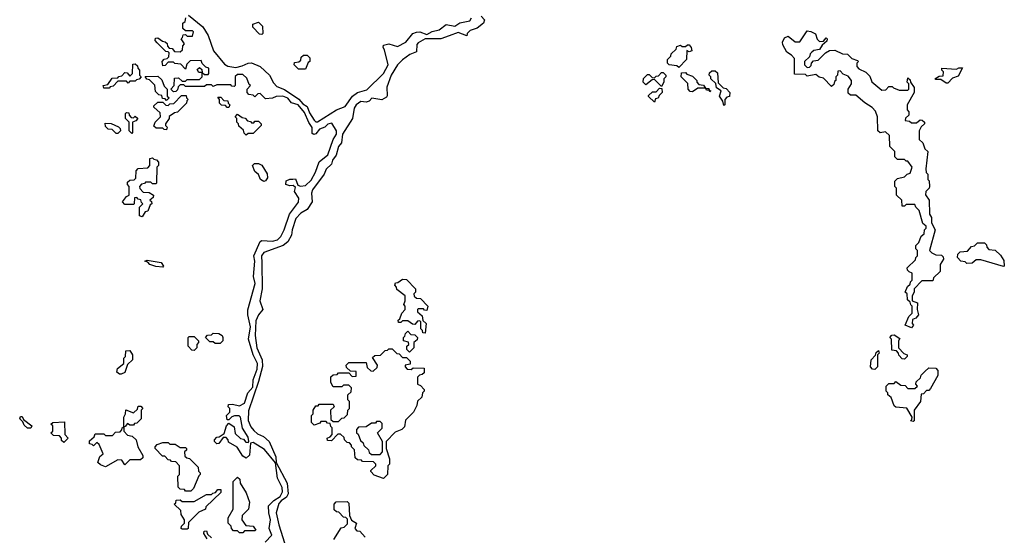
# Model space of a CAD drawing. Extents: x 2535812 to 2752880, y 540738 to 728399.
# Tile 120 of 213: x 2659850 to 2665520, y 561895 to 564865. Entities that reach past the tile are written whole.
import ezdxf

# ---------------------------------------------------------------- set-up
doc = ezdxf.new("R2010")
doc.units = 0

msp = doc.modelspace()

# ---------------------------------------------------------------- linework, layer by layer
at = {"layer": '0CON20XD'}
for points in [[(2661263.3, 561855), (2661302.5, 561895), (2661287.5, 561935), (2661293.6, 561983.6), (2661283.8, 562025), (2661282.5, 562065), (2661314.4, 562095.6), (2661350.8, 562119.2), (2661364.3, 562145), (2661360.8, 562170.8), (2661334, 562225), (2661323.3, 562313.3), (2661259.3, 562389.3), (2661195, 562430), (2661180, 562425), (2661173.9, 562356.1), (2661155, 562340), (2661135, 562350), (2661103, 562403), (2661051.7, 562431.7), (2661050, 562445), (2661038.3, 562458.3), (2661021.7, 562458.3), (2660997, 562423), (2660985, 562422.5), (2660972.5, 562435), (2660972.5, 562445), (2660985, 562460), (2660998.3, 562461.7), (2661028.3, 562481.7), (2661040, 562525), (2661055, 562540), (2661085, 562520), (2661091.7, 562481.7), (2661121.7, 562451.7), (2661138.3, 562448.3), (2661151.7, 562431.7), (2661165, 562430), (2661170, 562435), (2661165, 562460), (2661133, 562513), (2661122.5, 562575), (2661113.3, 562583.3), (2661086.7, 562583.3), (2661071.7, 562578.3), (2661055, 562560), (2661045, 562560), (2661040, 562585), (2661060, 562605), (2661060, 562625), (2661050, 562635), (2661051.7, 562648.3), (2661075, 562650), (2661115, 562640), (2661144.2, 562655.8), (2661164.4, 562715.6), (2661191.7, 562748.3), (2661195, 562790), (2661218.3, 562851.7), (2661220, 562885), (2661194, 562935), (2661166.7, 563025), (2661180, 563095), (2661163.8, 563165), (2661163.6, 563193.6), (2661206, 563345), (2661196.4, 563386.4), (2661204.2, 563475), (2661198, 563505), (2661235, 563586.7), (2661245, 563592.5), (2661305, 563590), (2661333.9, 563596.1), (2661354.2, 563615.8), (2661373.8, 563655), (2661403.8, 563745), (2661455.7, 563814.3), (2661457.7, 563837.7), (2661432.5, 563875), (2661438.3, 563898.3), (2661425, 563910), (2661405, 563907.5), (2661382.5, 563915), (2661385, 563936.7), (2661405, 563946.7), (2661423, 563947), (2661437.5, 563947.5), (2661451.7, 563911.7), (2661467, 563907), (2661495, 563910), (2661528.8, 563941.2), (2661554.2, 563985.8), (2661574.2, 564045.8), (2661625, 564086.7), (2661654.3, 564175), (2661674, 564205), (2661673.8, 564225), (2661648.3, 564268.3), (2661625, 564262.5), (2661607.5, 564245), (2661576.4, 564233.6), (2661555, 564207.5), (2661543, 564203), (2661535, 564210), (2661533.9, 564243.9), (2661515, 564272.5), (2661490.7, 564330.7), (2661453.8, 564373.8), (2661415, 564386.7), (2661393.8, 564413.8), (2661365, 564423.8), (2661327, 564423), (2661305, 564413.3), (2661265, 564410), (2661235, 564440), (2661221.7, 564438.3), (2661205, 564420), (2661195, 564430), (2661170, 564435), (2661160, 564445), (2661160, 564465), (2661180, 564485), (2661171.7, 564491.7), (2661158.3, 564528.3), (2661135, 564550), (2661105, 564550), (2661091.7, 564538.3), (2661090, 564485), (2661085, 564480), (2661071.7, 564481.7), (2661065, 564490), (2660985, 564490), (2660965, 564480), (2660955, 564490), (2660925, 564490), (2660915, 564480), (2660805, 564480), (2660795, 564490), (2660775, 564490), (2660761.7, 564478.3), (2660758.3, 564461.7), (2660748.3, 564451.7), (2660735, 564450), (2660720, 564465), (2660740, 564485), (2660741.7, 564528.3), (2660765, 564530), (2660785, 564510), (2660805, 564510), (2660815, 564520), (2660885, 564520), (2660900, 564535), (2660900, 564560), (2660881.7, 564561.7), (2660871.7, 564578.3), (2660885, 564590), (2660898.3, 564578.3), (2660900, 564560), (2660915, 564550), (2660935, 564550), (2660940, 564555), (2660940, 564585), (2660921.7, 564591.7), (2660901.7, 564611.7), (2660895, 564630), (2660831.7, 564628.3), (2660811.7, 564608.3), (2660805, 564580), (2660778.3, 564608.3), (2660743, 564613), (2660735, 564620), (2660705, 564620), (2660688.3, 564601.7), (2660675, 564600), (2660670, 564625), (2660681.7, 564638.3), (2660698.3, 564641.7), (2660708.3, 564651.7), (2660710, 564675), (2660705, 564680), (2660691.7, 564681.7), (2660641.7, 564731.7), (2660630, 564745), (2660631.7, 564758.3), (2660645, 564760), (2660671.7, 564741.7), (2660688.3, 564738.3), (2660698.3, 564728.3), (2660701.7, 564711.7), (2660711.7, 564701.7), (2660728.3, 564698.3), (2660741.7, 564681.7), (2660775, 564680), (2660788.3, 564691.7), (2660790, 564715), (2660800, 564725), (2660780, 564755), (2660788.3, 564761.7), (2660791.7, 564778.3), (2660805, 564780), (2660815, 564770), (2660845, 564770), (2660850, 564795), (2660845, 564800), (2660805, 564800), (2660790, 564815), (2660790, 564845), (2660802.5, 564855), (2660806.7, 564875)], [(2660821.7, 564891.7), (2660905, 564824), (2660935, 564773.3), (2660966.2, 564686.2), (2661029.4, 564609.4), (2661047.8, 564597.8), (2661095, 564590), (2661131.1, 564598.9), (2661165, 564615.5), (2661185, 564615.6), (2661235, 564595.5), (2661288.1, 564545), (2661311.1, 564501.1), (2661330.4, 564480.4), (2661375, 564462), (2661457.8, 564407.8), (2661480.8, 564380.8), (2661505, 564365.8), (2661518.8, 564328.8), (2661546, 564286), (2661555, 564276.7), (2661565, 564276.2), (2661673.8, 564345), (2661724.1, 564365.9), (2661766.7, 564425), (2661794.5, 564445.5), (2661848.9, 564461.1), (2661944.2, 564555.8), (2661971.2, 564605), (2661951.7, 564691.7), (2661942.5, 564705), (2661945, 564717.5), (2661975.9, 564725.9), (2662025, 564710), (2662074.1, 564735.9), (2662113.8, 564785), (2662135, 564794), (2662154.1, 564794.1), (2662195, 564780), (2662225, 564796.7), (2662265, 564805.8), (2662305, 564836.7), (2662355, 564828), (2662385, 564846.7), (2662442.5, 564857.5), (2662452.5, 564875)], [(2661245, 564780), (2661231.7, 564781.7), (2661191.7, 564821.7), (2661191.7, 564838.3), (2661225, 564850), (2661248.3, 564828.3), (2661250, 564785), (2661245, 564780)], [(2662507.5, 564885), (2662526.7, 564865), (2662520, 564845), (2662485, 564816.2), (2662445, 564803.3), (2662427.5, 564785), (2662425, 564772.5), (2662375, 564792), (2662322.5, 564772.5), (2662275, 564754.2), (2662185.9, 564754.1), (2662145, 564732.5), (2662137, 564723), (2662135, 564680), (2662096.4, 564663.6), (2662055, 564633.3), (2662026.2, 564605), (2661990, 564545), (2661963.9, 564476.1), (2661966.4, 564426.4), (2661961.7, 564418.3), (2661935, 564403.8), (2661877, 564413), (2661862.5, 564395), (2661845, 564389.2), (2661815, 564393.3), (2661787.5, 564375), (2661776.7, 564355), (2661766, 564295), (2661708.8, 564205), (2661703.9, 564156.1), (2661685.8, 564134.2), (2661672, 564085), (2661651.2, 564055), (2661645, 564032.5), (2661615.7, 564004.3), (2661603.8, 563975), (2661536.2, 563885), (2661531.2, 563865), (2661533.3, 563815), (2661505, 563772.5), (2661469.5, 563750.4), (2661440.6, 563719.4), (2661418.8, 563655), (2661415.8, 563624.2), (2661393.3, 563585), (2661366.7, 563565), (2661255.4, 563524.6), (2661242.5, 563505), (2661243.8, 563465)], [(2664985, 563090), (2664950, 563105), (2664970, 563155), (2664990, 563175), (2664990, 563215), (2664981.7, 563221.7), (2664978.3, 563238.3), (2664961.7, 563251.7), (2664960, 563285), (2664950, 563295), (2664961.7, 563328.3), (2664978.3, 563341.7), (2664980, 563355), (2664990, 563365), (2664990, 563405), (2664971.7, 563411.7), (2664961.7, 563421.7), (2664960, 563435), (2665008.3, 563481.7), (2665010, 563495), (2665020, 563505), (2665020, 563535), (2665010, 563545), (2665010, 563565), (2665028.3, 563581.7), (2665041.7, 563618.3), (2665058.3, 563631.7), (2665060, 563655), (2665070, 563665), (2665070, 563675), (2665051.7, 563691.7), (2665030, 563765), (2665010, 563785), (2665005, 563800), (2664955, 563800), (2664945, 563790), (2664931.7, 563791.7), (2664930, 563825), (2664900, 563855), (2664900, 563895), (2664890, 563905), (2664890, 563935), (2664905, 563950), (2664945, 563960), (2664960, 563975), (2664978.3, 563981.7), (2664990, 564015), (2664965, 564050), (2664955, 564050), (2664945, 564060), (2664905, 564060), (2664890, 564075), (2664890, 564105), (2664860, 564135), (2664858.3, 564198.3), (2664835, 564220), (2664805, 564212.5), (2664792.5, 564225), (2664790, 564305), (2664778.3, 564338.3), (2664760, 564360), (2664716.4, 564386.4), (2664665, 564430), (2664635, 564430), (2664621.7, 564441.7), (2664620, 564465), (2664640, 564495), (2664640, 564515), (2664620, 564540), (2664591.7, 564551.7), (2664575, 564570), (2664561.7, 564568.3), (2664560, 564545), (2664550, 564535), (2664550, 564515), (2664541.7, 564508.3), (2664538.3, 564491.7), (2664525, 564480), (2664478.3, 564528.3), (2664453, 564533), (2664435, 564550), (2664385, 564540), (2664375, 564550), (2664311.7, 564551.7), (2664311.7, 564641.7), (2664295, 564660), (2664267, 564677), (2664245, 564720), (2664243.3, 564735), (2664255, 564760), (2664275, 564770), (2664315, 564737.5), (2664341.7, 564738.3), (2664385, 564800), (2664405, 564797.5), (2664433, 564783), (2664443, 564753), (2664455, 564740), (2664478.3, 564741.7), (2664495, 564760), (2664500, 564755), (2664498.3, 564741.7), (2664471.7, 564718.3), (2664456.4, 564693.6), (2664423, 564687), (2664411.7, 564678.3), (2664401.7, 564668.3), (2664398.3, 564651.7), (2664370, 564625), (2664370, 564605), (2664385, 564590), (2664398.3, 564591.7), (2664408.3, 564601.7), (2664410, 564615), (2664421.7, 564628.3), (2664448.3, 564631.7), (2664490, 564675), (2664513, 564687), (2664545, 564690), (2664588.3, 564668.3), (2664616.2, 564666.2), (2664641.7, 564641.7), (2664675, 564630), (2664680, 564625), (2664670, 564615), (2664670, 564595), (2664681.7, 564581.7), (2664723, 564563), (2664745, 564540), (2664757, 564507), (2664815, 564460), (2664838.3, 564461.7), (2664855, 564480), (2664875, 564480), (2664881.7, 564471.7), (2664915, 564460), (2664965, 564460), (2664970, 564465), (2664970, 564495), (2664960, 564505), (2664965, 564530), (2664978.3, 564518.3), (2664980, 564505), (2665000, 564475), (2665000, 564445), (2664960, 564375), (2664960, 564345), (2664970, 564335), (2664970, 564315), (2664951.7, 564298.3), (2664950, 564285), (2664975, 564280), (2664985, 564270), (2665015, 564270), (2665035, 564287.5), (2665047, 564287), (2665060, 564275), (2665060, 564265), (2665041.7, 564248.3), (2665030, 564225), (2665030, 564175), (2665050, 564155), (2665061.7, 564121.7), (2665080, 564105), (2665067.5, 564005), (2665070, 563985), (2665080, 563975), (2665080, 563945), (2665087, 563937), (2665090, 563905), (2665087.5, 563895), (2665067.5, 563875), (2665067, 563857), (2665087.5, 563825), (2665090, 563745), (2665100, 563725), (2665100, 563695), (2665122.5, 563655), (2665090, 563535), (2665101.7, 563521.7), (2665125, 563510), (2665158.3, 563508.3), (2665168.3, 563498.3), (2665170, 563485), (2665150, 563455), (2665150, 563415), (2665111.7, 563378.3), (2665108.3, 563361.7), (2665045, 563360), (2665000, 563315), (2665000, 563295), (2664990, 563275), (2664990, 563245), (2665020, 563235), (2665017.5, 563195), (2665026.7, 563165), (2665010, 563145), (2664991.7, 563138.3), (2664990, 563115), (2664996.7, 563105), (2664985, 563090)], [(2663645, 564590), (2663635, 564600), (2663590, 564605), (2663580, 564615), (2663580, 564635), (2663600, 564655), (2663601.7, 564668.3), (2663630, 564695), (2663635, 564710), (2663655, 564717.5), (2663665, 564710), (2663685, 564710), (2663695, 564720), (2663705, 564720), (2663717.5, 564705), (2663720, 564685), (2663705, 564680), (2663691.7, 564688.3), (2663690, 564635), (2663645, 564590)], [(2661495, 564580), (2661455, 564580), (2661430, 564605), (2661431.7, 564618.3), (2661458.3, 564621.7), (2661468.3, 564631.7), (2661471.7, 564648.3), (2661485, 564660), (2661505, 564660), (2661520, 564645), (2661520, 564625), (2661511.7, 564618.3), (2661495, 564580)], [(2660365, 564470), (2660335, 564470), (2660330, 564485), (2660358.3, 564491.7), (2660381.7, 564528.3), (2660415, 564530), (2660421.7, 564538.3), (2660438.3, 564541.7), (2660455, 564560), (2660468.3, 564558.3), (2660485, 564540), (2660500, 564555), (2660501.7, 564608.3), (2660515, 564610), (2660528.3, 564598.3), (2660530, 564585), (2660540, 564575), (2660540, 564545), (2660550, 564535), (2660538.3, 564521.7), (2660521.7, 564518.3), (2660515, 564510), (2660485, 564510), (2660475, 564500), (2660465, 564510), (2660415, 564510), (2660388.3, 564481.7), (2660371.7, 564478.3), (2660365, 564470)], [(2663905, 564370), (2663900, 564395), (2663880, 564425), (2663890, 564455), (2663861.7, 564471.7), (2663858.3, 564498.3), (2663830, 564525), (2663830, 564535), (2663820, 564545), (2663821.7, 564558.3), (2663835, 564570), (2663855, 564570), (2663868.3, 564558.3), (2663871.7, 564501.7), (2663901.7, 564471.7), (2663918.3, 564468.3), (2663940, 564445), (2663938.3, 564421.7), (2663921.7, 564418.3), (2663910, 564405), (2663910, 564375), (2663905, 564370)], [(2665195, 564500), (2665185, 564500), (2665155, 564520), (2665125, 564520), (2665120, 564525), (2665145, 564540), (2665168.3, 564541.7), (2665170, 564565), (2665160, 564575), (2665160, 564585), (2665245, 564580), (2665258.3, 564588.3), (2665278.3, 564588.3), (2665255, 564540), (2665221.7, 564528.3), (2665195, 564500)], [(2660695, 564400), (2660688.3, 564408.3), (2660671.7, 564411.7), (2660668.3, 564428.3), (2660651.7, 564431.7), (2660631.7, 564451.7), (2660628.3, 564488.3), (2660598.3, 564518.3), (2660581.7, 564521.7), (2660571.7, 564538.3), (2660645, 564540), (2660668.3, 564518.3), (2660681.7, 564481.7), (2660700, 564465), (2660700, 564425), (2660710, 564415), (2660695, 564400)], [(2663545, 564480), (2663505, 564520), (2663491.7, 564518.3), (2663455, 564490), (2663440, 564505), (2663443, 564527), (2663465, 564550), (2663475, 564550), (2663491.7, 564531.7), (2663505, 564530), (2663515, 564540), (2663528.3, 564541.7), (2663545, 564560), (2663555, 564560), (2663570, 564545), (2663570, 564535), (2663560, 564525), (2663560, 564505), (2663545, 564480)], [(2663825, 564450), (2663820, 564460), (2663805, 564460), (2663800, 564470), (2663755, 564470), (2663725, 564450), (2663711.7, 564451.7), (2663700, 564465), (2663698.3, 564498.3), (2663660, 564535), (2663661.7, 564558.3), (2663685, 564560), (2663691.7, 564551.7), (2663725, 564540), (2663750, 564515), (2663750, 564505), (2663761.7, 564491.7), (2663787, 564487), (2663800, 564470), (2663818.3, 564468.3), (2663820, 564460), (2663830, 564455), (2663825, 564450)], [(2663505, 564390), (2663471.7, 564421.7), (2663471.7, 564428.3), (2663495, 564450), (2663515, 564450), (2663535, 564470), (2663548.3, 564468.3), (2663550, 564445), (2663531.7, 564428.3), (2663526.4, 564413.6), (2663511.7, 564408.3), (2663505, 564390)], [(2660695, 564230), (2660681.7, 564231.7), (2660675, 564240), (2660635, 564240), (2660621.7, 564251.7), (2660630, 564275), (2660660, 564305), (2660658.3, 564328.3), (2660621.7, 564361.7), (2660621.7, 564368.3), (2660645, 564390), (2660675, 564390), (2660691.7, 564371.7), (2660705, 564370), (2660715, 564380), (2660738.3, 564381.7), (2660781.7, 564428.3), (2660808.3, 564428.3), (2660810, 564415), (2660820, 564405), (2660811.7, 564398.3), (2660810, 564385), (2660758.3, 564331.7), (2660741.7, 564328.3), (2660711.7, 564308.3), (2660710, 564295), (2660690, 564265), (2660690, 564255), (2660700, 564245), (2660695, 564230)], [(2661055, 564360), (2661045, 564360), (2661035, 564370), (2661011.7, 564371.7), (2661000, 564385), (2661000, 564405), (2660991.7, 564418.3), (2661008.3, 564418.3), (2661025, 564400), (2661048.3, 564398.3), (2661050, 564385), (2661060, 564375), (2661055, 564360)], [(2660495, 564210), (2660480, 564225), (2660480, 564275), (2660460, 564295), (2660460, 564325), (2660465, 564330), (2660478.3, 564328.3), (2660480, 564315), (2660491.7, 564301.7), (2660505, 564300), (2660515, 564310), (2660530, 564295), (2660518.3, 564281.7), (2660500, 564275), (2660500, 564215), (2660495, 564210)], [(2661155, 564200), (2661141.7, 564211.7), (2661138.3, 564228.3), (2661111.7, 564251.7), (2661110, 564265), (2661100, 564275), (2661100, 564295), (2661090, 564305), (2661105, 564320), (2661131.7, 564301.7), (2661148.3, 564298.3), (2661161.7, 564281.7), (2661178.3, 564278.3), (2661185, 564270), (2661198.3, 564271.7), (2661205, 564280), (2661225, 564280), (2661240, 564265), (2661240, 564255), (2661195, 564210), (2661165, 564210), (2661155, 564200)], [(2660415, 564210), (2660405, 564210), (2660381.7, 564231.7), (2660360, 564235), (2660345, 564250), (2660341.7, 564268.3), (2660377, 564267), (2660418.3, 564248.3), (2660428.3, 564238.3), (2660430, 564225), (2660415, 564210)], [(2660555, 563730), (2660540, 563735), (2660540, 563785), (2660560, 563805), (2660551.7, 563811.7), (2660548.3, 563828.3), (2660531.7, 563831.7), (2660525, 563840), (2660511.7, 563838.3), (2660510, 563805), (2660505, 563800), (2660455, 563800), (2660442.5, 563815), (2660465, 563847.5), (2660480, 563855), (2660480, 563905), (2660470, 563915), (2660471.7, 563928.3), (2660485, 563940), (2660508.3, 563941.7), (2660518.3, 563951.7), (2660520, 563995), (2660531.7, 564008.3), (2660588.3, 564011.7), (2660600, 564025), (2660600, 564065), (2660615, 564070), (2660621.7, 564061.7), (2660638.3, 564058.3), (2660650, 564045), (2660650, 564025), (2660640, 564015), (2660637.5, 563925), (2660635, 563920), (2660615, 563920), (2660605, 563930), (2660575, 563930), (2660568.3, 563921.7), (2660551.7, 563918.3), (2660540, 563905), (2660541.7, 563891.7), (2660561.7, 563871.7), (2660595, 563870), (2660620, 563855), (2660618.3, 563841.7), (2660600, 563825), (2660608.3, 563818.3), (2660610, 563805), (2660601.7, 563798.3), (2660588.3, 563761.7), (2660571.7, 563758.3), (2660555, 563730)], [(2661255, 563933.8), (2661236.7, 563945), (2661225, 563972.5), (2661205, 563990), (2661190, 564025), (2661203, 564037), (2661225, 564036.7), (2661245, 564026.2), (2661275, 563977.5), (2661276.2, 563955), (2661265, 563937.5), (2661255, 563933.8)], [(2665515, 563442.5), (2665385, 563482.5), (2665358.3, 563481.7), (2665335, 563462.5), (2665305, 563460), (2665295, 563470), (2665270, 563475), (2665250, 563495), (2665252.5, 563515), (2665265, 563527.5), (2665308.3, 563531.7), (2665331.7, 563558.3), (2665348.3, 563561.7), (2665365, 563580), (2665405, 563580), (2665418.3, 563568.3), (2665420, 563555), (2665431.7, 563541.7), (2665468.3, 563538.3), (2665498.3, 563508.3), (2665517, 563477), (2665520, 563445), (2665515, 563442.5)], [(2660675, 563440), (2660633.8, 563443.8), (2660600, 563455), (2660588.3, 563468.3), (2660570, 563475), (2660585, 563480), (2660665, 563466.7), (2660677.5, 563445), (2660675, 563440)], [(2661243.8, 563465), (2661245.7, 563315), (2661233.8, 563245), (2661250.8, 563195), (2661225.6, 563164.4), (2661210.3, 563129.7), (2661205.8, 563045), (2661216, 562975), (2661245.8, 562905), (2661248.3, 562868.3), (2661225, 562780), (2661167.1, 562612.9), (2661165.7, 562555.7), (2661180.3, 562520.3), (2661197.8, 562497.8), (2661219.7, 562479.7), (2661253.3, 562465), (2661285.8, 562435), (2661325, 562347.5), (2661327.5, 562315), (2661391.2, 562195), (2661395.8, 562134.2), (2661386.2, 562115), (2661355.8, 562094.2), (2661342.5, 562077.5), (2661327.1, 562025), (2661342, 561955), (2661385.5, 561815.5)], [(2662185, 563060), (2662171.7, 563061.7), (2662170, 563075), (2662160, 563085), (2662160, 563125), (2662155, 563130), (2662141.7, 563128.3), (2662125, 563110), (2662111.7, 563111.7), (2662085, 563130), (2662055, 563130), (2662045, 563120), (2662031.7, 563121.7), (2662030, 563135), (2662038.3, 563141.7), (2662050, 563175), (2662070, 563195), (2662070, 563215), (2662062.5, 563225), (2662070, 563245), (2662070, 563275), (2662021.7, 563311.7), (2662020, 563325), (2662010, 563335), (2662015, 563350), (2662028.3, 563351.7), (2662055, 563370), (2662078.3, 563368.3), (2662130, 563315), (2662130, 563295), (2662120, 563285), (2662121.7, 563271.7), (2662135, 563260), (2662158.3, 563258.3), (2662200, 563215), (2662195, 563190), (2662181.7, 563191.7), (2662175, 563200), (2662145, 563200), (2662140, 563195), (2662141.7, 563181.7), (2662168.3, 563158.3), (2662171.7, 563131.7), (2662190, 563115), (2662185, 563060)], [(2660855, 562960), (2660841.7, 562961.7), (2660820, 562985), (2660820, 563035), (2660825, 563040), (2660855, 563040), (2660880, 563015), (2660880, 563005), (2660870, 562995), (2660870, 562975), (2660855, 562960)], [(2661005, 563000), (2660975, 563000), (2660965, 563010), (2660945, 563010), (2660920, 563035), (2660931.7, 563048.3), (2660955, 563050), (2660965, 563060), (2660997, 563057), (2661016.4, 563046.4), (2661020, 563035), (2661020, 563015), (2661005, 563000)], [(2662095, 562950), (2662080, 562965), (2662080, 562985), (2662090, 562995), (2662088.3, 563008.3), (2662060, 563015), (2662060, 563035), (2662068.3, 563041.7), (2662071.7, 563058.3), (2662085, 563070), (2662101.7, 563051.7), (2662125, 563050), (2662140, 563035), (2662138.3, 563021.7), (2662120, 563005), (2662120, 562975), (2662095, 562950)], [(2664945, 562910), (2664931.7, 562911.7), (2664911.7, 562931.7), (2664910, 562945), (2664898.3, 562958.3), (2664871.7, 562961.7), (2664870, 563025), (2664860, 563035), (2664871.7, 563048.3), (2664885, 563050), (2664918.3, 563028.3), (2664910, 563015), (2664910, 562975), (2664941.7, 562941.7), (2664960, 562935), (2664960, 562925), (2664945, 562910)], [(2660435, 562822.5), (2660425, 562822.5), (2660410, 562835), (2660412.5, 562855), (2660450, 562885), (2660450, 562915), (2660460, 562925), (2660461.7, 562958.3), (2660485, 562960), (2660500, 562935), (2660500, 562905), (2660471.7, 562878.3), (2660456.4, 562833.6), (2660435, 562822.5)], [(2661945, 562222.5), (2661891.7, 562241.7), (2661871.7, 562261.7), (2661871.7, 562268.3), (2661900, 562295), (2661900, 562305), (2661888.3, 562318.3), (2661825, 562320), (2661818.3, 562328.3), (2661795, 562330), (2661781.7, 562341.7), (2661778.3, 562388.3), (2661760, 562405), (2661760, 562415), (2661748.3, 562428.3), (2661735, 562430), (2661720, 562445), (2661718.3, 562458.3), (2661698.3, 562478.3), (2661681.7, 562478.3), (2661645, 562440), (2661621.7, 562441.7), (2661620, 562455), (2661638.3, 562461.7), (2661650, 562475), (2661650, 562515), (2661641.7, 562521.7), (2661638.3, 562538.3), (2661621.7, 562541.7), (2661615, 562550), (2661585, 562550), (2661578.3, 562541.7), (2661545, 562530), (2661530, 562545), (2661530, 562585), (2661540, 562595), (2661540, 562615), (2661555, 562640), (2661568.3, 562641.7), (2661575, 562650), (2661655, 562650), (2661660, 562635), (2661640, 562615), (2661641.7, 562561.7), (2661655, 562550), (2661685, 562550), (2661705, 562570), (2661718.3, 562571.7), (2661738.3, 562591.7), (2661740, 562615), (2661750, 562625), (2661750, 562665), (2661740, 562675), (2661740, 562705), (2661758.3, 562721.7), (2661760, 562745), (2661745, 562760), (2661715, 562760), (2661705, 562750), (2661655, 562750), (2661642.5, 562775), (2661641.7, 562808.3), (2661655, 562820), (2661678.3, 562821.7), (2661685, 562830), (2661745, 562830), (2661765, 562810), (2661788.3, 562811.7), (2661788.3, 562838.3), (2661755, 562840), (2661731.7, 562861.7), (2661730, 562875), (2661745, 562890), (2661845, 562890), (2661851.7, 562861.7), (2661871.7, 562841.7), (2661885, 562840), (2661908.3, 562861.7), (2661910, 562875), (2661881.7, 562918.3), (2661895, 562930), (2661928.3, 562931.7), (2661955, 562960), (2661968.3, 562961.7), (2661975, 562970), (2661995, 562970), (2662021.7, 562941.7), (2662035, 562940), (2662055, 562920), (2662078.3, 562918.3), (2662098.3, 562898.3), (2662098.3, 562881.7), (2662070, 562875), (2662070, 562865), (2662081.7, 562851.7), (2662105, 562850), (2662115, 562860), (2662178.3, 562858.3), (2662178.3, 562831.7), (2662168.3, 562821.7), (2662151.7, 562818.3), (2662140, 562805), (2662140, 562765), (2662158.3, 562758.3), (2662180, 562735), (2662180, 562725), (2662170, 562715), (2662165, 562690), (2662141.7, 562668.3), (2662137, 562643), (2662117.5, 562605), (2662071.7, 562558.3), (2662065, 562520), (2662050, 562505), (2662011.7, 562488.3), (2661960, 562435), (2661960, 562395), (2661980, 562335), (2661980, 562305), (2661970, 562295), (2661967.5, 562245), (2661945, 562222.5)], [(2664775, 562850), (2664761.7, 562851.7), (2664750, 562865), (2664752.5, 562905), (2664778.3, 562931.7), (2664781.7, 562948.3), (2664795, 562960), (2664800, 562945), (2664790, 562935), (2664790, 562865), (2664775, 562850)], [(2664995, 562550), (2664980, 562555), (2664988.3, 562561.7), (2664990, 562575), (2664958.3, 562628.3), (2664895, 562632.5), (2664885, 562640), (2664868.3, 562688.3), (2664850, 562705), (2664850, 562715), (2664840, 562725), (2664840, 562755), (2664855, 562770), (2664885, 562770), (2664895, 562780), (2664925, 562760), (2664948.3, 562758.3), (2664965, 562740), (2665005, 562740), (2665020, 562755), (2665010, 562765), (2665011.7, 562778.3), (2665038.3, 562801.7), (2665041.7, 562818.3), (2665061.7, 562838.3), (2665085, 562860), (2665125, 562857.5), (2665137.5, 562845), (2665137.5, 562815), (2665095, 562740), (2665085, 562730), (2665071.7, 562728.3), (2665055, 562710), (2665041.7, 562708.3), (2665037.5, 562665), (2665000, 562615), (2665000, 562555), (2664995, 562550)], [(2660345, 562290), (2660315, 562300), (2660300, 562315), (2660311.7, 562348.3), (2660330, 562365), (2660308.3, 562418.3), (2660295, 562430), (2660275, 562410), (2660268.3, 562418.3), (2660251.7, 562421.7), (2660251.7, 562438.3), (2660278.3, 562461.7), (2660285, 562480), (2660335, 562480), (2660345, 562470), (2660385, 562470), (2660401.7, 562488.3), (2660428.3, 562491.7), (2660438.3, 562501.7), (2660440, 562515), (2660450, 562520), (2660450, 562575), (2660460, 562595), (2660461.7, 562618.3), (2660505, 562600), (2660528.3, 562621.7), (2660531.7, 562638.3), (2660548.3, 562638.3), (2660560, 562625), (2660550, 562615), (2660550, 562565), (2660525, 562540), (2660511.7, 562538.3), (2660505, 562530), (2660485, 562530), (2660471.7, 562538.3), (2660458.3, 562521.7), (2660450, 562520), (2660450, 562495), (2660471.7, 562471.7), (2660497, 562467), (2660520, 562445), (2660530, 562405), (2660560, 562355), (2660558.3, 562341.7), (2660545, 562330), (2660485, 562330), (2660455, 562300), (2660438.3, 562328.3), (2660415, 562330), (2660345, 562290)], [(2659915, 562512.5), (2659895, 562512.5), (2659875, 562530), (2659868.3, 562548.3), (2659850, 562565), (2659855, 562580), (2659865, 562580), (2659871.7, 562561.7), (2659920, 562525), (2659915, 562512.5)], [(2660105, 562430), (2660091.7, 562441.7), (2660090, 562455), (2660078.3, 562468.3), (2660045, 562470), (2660030, 562485), (2660040, 562495), (2660040, 562525), (2660030, 562535), (2660040, 562545), (2660108.3, 562548.3), (2660110, 562475), (2660130, 562455), (2660105, 562430)], [(2661925, 562360), (2661940, 562375), (2661940, 562435), (2661910, 562485), (2661938.3, 562511.7), (2661938.3, 562538.3), (2661925, 562550), (2661905, 562550), (2661898.3, 562541.7), (2661875, 562540), (2661845, 562520), (2661801.7, 562518.3), (2661790, 562505), (2661790, 562485), (2661798.3, 562478.3), (2661811.7, 562441.7), (2661828.3, 562428.3), (2661831.7, 562411.7), (2661858.3, 562388.3), (2661861.7, 562371.7), (2661875, 562360), (2661925, 562360)], [(2660835, 562150), (2660805, 562150), (2660798.3, 562158.3), (2660775, 562160), (2660761.7, 562171.7), (2660760, 562235), (2660770, 562245), (2660770, 562295), (2660748.3, 562318.3), (2660725, 562320), (2660718.3, 562328.3), (2660705, 562330), (2660685, 562350), (2660671.7, 562351.7), (2660630, 562395), (2660630, 562405), (2660641.7, 562418.3), (2660675, 562430), (2660705, 562430), (2660715, 562420), (2660745, 562420), (2660775, 562400), (2660805, 562400), (2660810, 562395), (2660810, 562385), (2660800, 562375), (2660801.7, 562351.7), (2660811.7, 562341.7), (2660828.3, 562338.3), (2660878.3, 562288.3), (2660880, 562265), (2660890, 562255), (2660890, 562245), (2660881.7, 562238.3), (2660850, 562165), (2660835, 562150)], [(2661135, 561910), (2661115, 561910), (2661105, 561920), (2661081.7, 561921.7), (2661070, 561935), (2661068.3, 561948.3), (2661050, 561965), (2661050, 561995), (2661080, 562045), (2661080, 562205), (2661105, 562230), (2661118.3, 562218.3), (2661120, 562195), (2661155, 562140), (2661172.5, 562085), (2661167.5, 562045), (2661131.7, 562008.3), (2661130, 561985), (2661151.7, 561951.7), (2661195, 561947.5), (2661210, 561925), (2661205, 561920), (2661145, 561920), (2661135, 561910)], [(2660815, 561930), (2660785, 561930), (2660780, 561935), (2660781.7, 561948.3), (2660800, 561965), (2660800, 561985), (2660780, 562015), (2660778.3, 562038.3), (2660740, 562075), (2660748.3, 562081.7), (2660751.7, 562098.3), (2660775, 562100), (2660785, 562090), (2660855, 562090), (2660925, 562130), (2660955, 562130), (2660961.7, 562138.3), (2660978.3, 562141.7), (2660991.7, 562158.3), (2661008.3, 562158.3), (2661008.3, 562141.7), (2660921.7, 562058.3), (2660920, 562045), (2660881.7, 562028.3), (2660821.7, 561968.3), (2660820, 561935), (2660815, 561930)], [(2661658.3, 561871.7), (2661701.7, 561938.3), (2661718.3, 561941.7), (2661738.3, 561961.7), (2661738.3, 561988.3), (2661728.3, 561998.3), (2661715, 562000), (2661688.3, 562028.3), (2661675, 562030), (2661661.7, 562041.7), (2661660, 562075), (2661671.7, 562088.3), (2661735, 562090), (2661745, 562080), (2661748.3, 562008.3), (2661761.7, 561981.7), (2661790, 561965), (2661780, 561935), (2661791.7, 561921.7), (2661808.3, 561918.3), (2661840, 561885)], [(2660930, 561875), (2660910, 561905), (2660911.7, 561918.3), (2660925, 561920), (2660931.7, 561901.7), (2660955, 561880)]]:
    msp.add_lwpolyline(points, dxfattribs=at)

doc.saveas('drawing.dxf')
